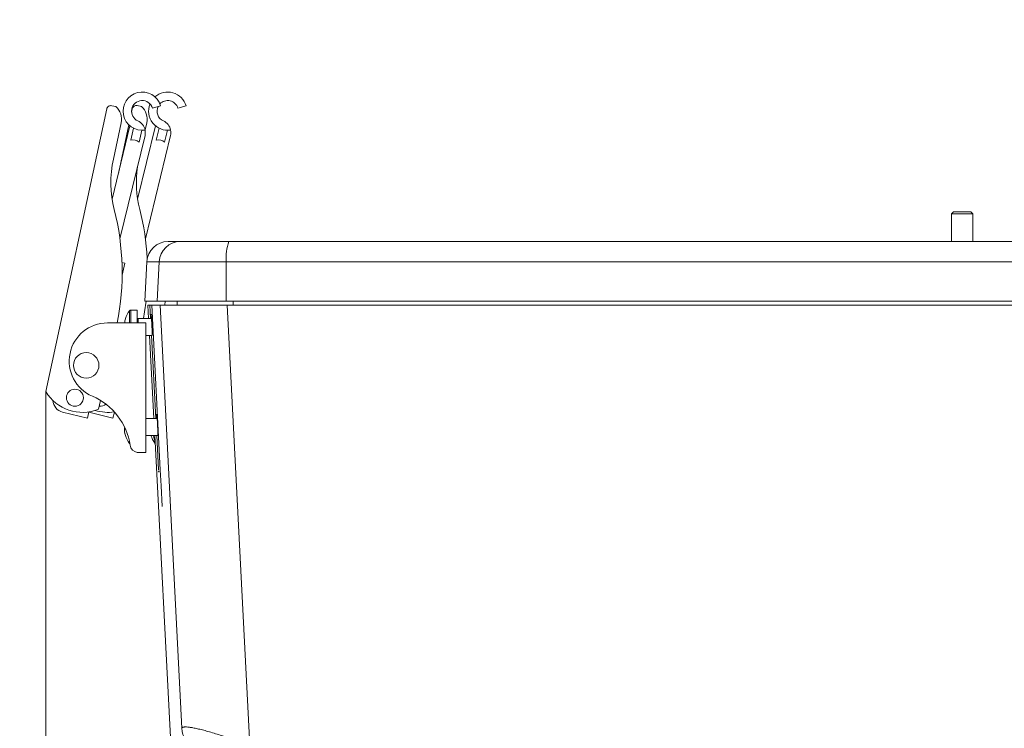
# Model space of a CAD drawing. Header units: millimetres. Extents: x 0 to 594, y 0 to 420.
# Tile 6 of 75: x 57 to 104, y 66 to 99. Entities that reach past the tile are written whole.
import ezdxf

# ---------------------------------------------------------------- set-up
doc = ezdxf.new("R2010")
doc.units = ezdxf.units.MM
doc.styles.add('SLDTEXTSTYLE1', font='TXT', dxfattribs={"width": 0.605})
doc.dimstyles.new('SLDDIMSTYLE0', dxfattribs={"dimtxt": 2.568319, "dimasz": 3.3, "dimexe": 0, "dimexo": 0.0625, "dimgap": 0.64208, "dimtad": 1, "dimdec": 1, "dimlfac": 5, "dimrnd": 1e-09, "dimzin": 12, "dimdsep": 46, "dimtxsty": 'SLDTEXTSTYLE1', "dimsah": 1, "dimcen": 0.09, "dimadec": 0, "dimazin": 3, "dimtfac": 1, "dimtdec": 1, "dimtofl": 0, "dimtmove": 0, "dimatfit": 3, "dimfxl": 0, "dimfrac": 2, "dimtolj": 1, "dimtzin": 12, "dimarcsym": 0})
doc.dimstyles.new('SLDDIMSTYLE1', dxfattribs={"dimtxt": 2.568319, "dimasz": 3.3, "dimexe": 0, "dimexo": 0.0625, "dimgap": 0.64208, "dimtad": 1, "dimdec": 0, "dimlfac": 5, "dimrnd": 1e-09, "dimzin": 12, "dimdsep": 46, "dimtxsty": 'SLDTEXTSTYLE1', "dimsah": 1, "dimcen": 0.09, "dimadec": 0, "dimazin": 3, "dimtfac": 1, "dimtdec": 1, "dimtofl": 0, "dimtmove": 0, "dimatfit": 3, "dimfxl": 0, "dimfrac": 2, "dimtolj": 1, "dimtzin": 12, "dimarcsym": 0})

# ---------------------------------------------------------------- blocks, each defined once
blk = doc.blocks.new('_D_17')
at = {"color": 7, "linetype": 'Continuous', "lineweight": 0}
for p, q in [((166.907, 194.602), (47.47, 194.602)), ((48.47, 194.602), (48.47, 29.21)), ((43.938, 116.071), (43.938, 116.658)), ((43.938, 116.658), (47.882, 116.658)), ((47.882, 116.658), (47.882, 116.071)), ((43.938, 107.741), (43.938, 107.153)), ((47.882, 107.153), (47.882, 107.741)), ((43.938, 107.153), (47.882, 107.153)), ((104.307, 29.21), (47.47, 29.21))]:
    blk.add_line(p, q, dxfattribs=at)
for points in [[(48.47, 194.602), (47.97, 191.302), (48.97, 191.302)], [(48.47, 29.21), (48.97, 32.51), (47.97, 32.51)]]:
    blk.add_solid(points, dxfattribs=at)
at = {"color": 7, "linetype": 'Continuous', "lineweight": 0, "char_height": 2.6458, "attachment_point": 1, "rotation": 90, "style": 'SLDTEXTSTYLE1'}
for s, insert in [('33,5', (44.471, 108.476)), ('850', (39.939, 108.966))]:
    blk.add_mtext(s, dxfattribs=dict(at, insert=insert))
blk = doc.blocks.new('_D_18')
at = {"color": 7, "linetype": 'Continuous', "lineweight": 0}
for p, q in [((270.952, 84.858), (270.952, 18.21)), ((58.606, 81.955), (58.606, 18.21)), ((160.614, 23.742), (160.026, 23.742)), ((160.026, 23.742), (160.026, 19.798)), ((168.944, 23.742), (169.532, 23.742)), ((169.532, 23.742), (169.532, 19.798)), ((160.026, 19.798), (160.614, 19.798)), ((169.532, 19.798), (168.944, 19.798)), ((58.606, 19.21), (270.952, 19.21))]:
    blk.add_line(p, q, dxfattribs=at)
for points in [[(58.606, 19.21), (61.906, 18.71), (61.906, 19.71)], [(270.952, 19.21), (267.652, 19.71), (267.652, 18.71)]]:
    blk.add_solid(points, dxfattribs=at)
at = {"color": 7, "linetype": 'Continuous', "lineweight": 0, "char_height": 2.6458, "attachment_point": 1, "style": 'SLDTEXTSTYLE1'}
for s, insert in [('1062', (160.859, 27.74)), ('41,8', (161.349, 23.208))]:
    blk.add_mtext(s, dxfattribs=dict(at, insert=insert))

msp = doc.modelspace()

# ---------------------------------------------------------------- linework, layer by layer
at = {"color": 7, "linetype": 'Continuous', "lineweight": 15}
for p, q in [((63.104, 95.363), (62.909, 95.405)), ((58.606, 81.955), (61.471, 95.25)), ((61.904, 95.361), (61.709, 95.404)), ((62.64, 95.105), (62.671, 95.252)), ((63.618, 95.286), (64.002, 95.399)), ((64.818, 95.288), (65.202, 95.4)), ((61.782, 92.892), (62.15, 94.6)), ((62.017, 92.215), (62.509, 94.501)), ((63.276, 94.263), (63.35, 94.602)), ((62.559, 94.455), (61.725, 91.009)), ((62.601, 93.779), (62.737, 94.339)), ((63.759, 94.457), (62.925, 91.011)), ((62.99, 93.685), (63.126, 94.245)), ((63.801, 93.781), (63.937, 94.341)), ((64.19, 93.687), (64.326, 94.247)), ((62.093, 89.13), (63.272, 93.999)), ((63.293, 89.131), (64.472, 94.001)), ((101.296, 90.41), (101.207, 90.321)), ((101.207, 90.321), (101.207, 89.01)), ((102.207, 90.321), (101.207, 90.321)), ((102.118, 90.41), (101.296, 90.41)), ((102.207, 90.321), (102.118, 90.41)), ((102.207, 89.01), (102.207, 90.321)), ((64.356, 89.01), (64.933, 89.01)), ((64.933, 89.01), (67.217, 89.01)), ((67.217, 89.01), (115.707, 89.01)), ((62.188, 88.018), (62.33, 87.984)), ((63.358, 88.062), (63.261, 86.21)), ((63.935, 88.062), (63.838, 86.21)), ((67.096, 88.062), (63.935, 88.062)), ((67.096, 88.062), (67.084, 86.21)), ((115.707, 88.062), (67.096, 88.062)), ((62.33, 87.984), (62.196, 87.433)), ((63.261, 86.21), (63.838, 86.21)), ((63.838, 86.21), (67.084, 86.21)), ((64.218, 86.21), (64.207, 86.01)), ((67.084, 86.21), (115.707, 86.21)), ((62.907, 85.782), (62.598, 85.782)), ((62.907, 85.184), (62.907, 85.782)), ((63.407, 86.01), (63.44, 85.382)), ((63.407, 86.01), (63.44, 85.382)), ((63.501, 86.01), (63.407, 86.01)), ((63.501, 86.01), (63.587, 86.01)), ((63.989, 78.263), (63.587, 86.01)), ((63.984, 86.01), (63.587, 86.01)), ((63.989, 78.263), (63.587, 86.01)), ((63.983, 86.01), (67.141, 86.01)), ((65.002, 66.098), (63.984, 86.01)), ((65.002, 66.098), (63.984, 86.01)), ((68.209, 65.295), (67.141, 86.01)), ((164.274, 86.01), (67.141, 86.01)), ((62.35, 85.381), (62.354, 85.379)), ((63.577, 85.382), (62.947, 85.382)), ((63.307, 85.182), (61.507, 85.182)), ((63.307, 85.182), (63.307, 79.082)), ((63.307, 84.582), (63.614, 84.582)), ((63.482, 84.582), (63.687, 80.682)), ((63.482, 84.582), (63.687, 80.682)), ((61.085, 81.114), (61.175, 81.532)), ((59.398, 80.977), (60.564, 80.695)), ((60.564, 80.695), (60.636, 80.99)), ((60.631, 80.971), (61.764, 80.696)), ((61.764, 80.696), (61.834, 80.984)), ((63.844, 80.682), (63.307, 80.682)), ((62.303, 80.177), (62.303, 80.221)), ((62.303, 80.109), (62.303, 80.179)), ((62.303, 80.179), (62.354, 80.179)), ((62.303, 80.109), (62.303, 80.09)), ((62.354, 79.886), (62.35, 79.884)), ((63.307, 79.882), (63.88, 79.882)), ((63.728, 79.882), (64.721, 60.939)), ((63.728, 79.882), (64.721, 60.939)), ((63.307, 79.082), (62.907, 79.082))]:
    msp.add_line(p, q, dxfattribs=at)
at = {"color": 8, "linetype": 'Continuous', "lineweight": 15}
for p, q in [((63.935, 88.062), (63.358, 88.062)), ((64.789, 86.21), (64.778, 86.01)), ((67.416, 86.21), (67.414, 86.01)), ((62.54, 85.182), (62.54, 85.753)), ((62.598, 85.182), (62.598, 85.782)), ((63.501, 86.01), (63.534, 85.382)), ((63.501, 86.01), (63.534, 85.382)), ((62.947, 85.382), (62.947, 85.182)), ((63.576, 84.595), (63.782, 80.682)), ((63.576, 84.595), (63.782, 80.682)), ((63.824, 79.894), (63.91, 78.263)), ((63.824, 79.894), (63.91, 78.263)), ((62.54, 79.512), (62.54, 79.599)), ((63.74, 79.513), (63.74, 79.601))]:
    msp.add_line(p, q, dxfattribs=at)
at = {"color": 7, "linetype": 'Continuous', "lineweight": 15, "flags": 128}
for points in [[(63.198, 85.382), (63.254, 85.707), (63.321, 86.21)], [(63.666, 79.882), (63.693, 79.792), (63.744, 79.583)], [(63.74, 79.513), (63.746, 79.507), (63.748, 79.504)], [(64.079, 76.539), (64.029, 77.504), (63.989, 78.263)], [(64.079, 76.539), (64.029, 77.504), (63.989, 78.263)]]:
    msp.add_lwpolyline(points, dxfattribs=at)
at = {"color": 7, "linetype": 'Continuous', "lineweight": 15}
for centre, radius in [((60.507, 83.182), 0.6), ((59.975, 81.66), 0.4)]:
    msp.add_circle(centre, radius, dxfattribs=at)
for centre, radius, start, end in [((63.138, 95.145), 0.9, 16.384, 278.9385), ((64.338, 95.146), 0.9, 16.384, 131.892), ((61.667, 95.208), 0.2, 77.8383, 167.8383), ((63.138, 95.145), 0.5, 16.384, 245.9083), ((62.867, 95.21), 0.2, 77.8383, 167.8383), ((64.338, 95.146), 0.9, 157.8901, 278.9385), ((64.338, 95.146), 0.5, 16.384, 137.2484), ((61.368, 94.768), 0.8, 347.8383, 47.8383), ((62.568, 94.77), 0.8, 347.8383, 47.8383), ((64.338, 95.146), 0.5, 154.0311, 245.9083), ((62.689, 94.141), 0.6, 11.061, 65.9083), ((63.889, 94.142), 0.6, 11.061, 65.9083), ((62.714, 93.395), 0.4, 46.384, 106.384), ((63.914, 93.397), 0.4, 46.384, 106.384), ((66.865, 91.797), 5.2, 167.8383, 194.285), ((68.065, 91.798), 5.2, 171.8818, 194.285), ((50.197, 87.553), 12, 348.6079, 14.285), ((51.397, 87.554), 12, 3.1693, 14.285), ((64.356, 88.01), 1, 90, 177), ((64.933, 88.01), 1, 90.0103, 177.0118), ((69.101, 88.287), 2.018, 159.0079, 186.3917), ((63.587, 84.982), 1.3, 143.6416, 162.1374), ((62.598, 85.71), 0.072, 90, 143.6416), ((63.587, 84.982), 1.296, 162.1649, 171.122), ((62.947, 85.422), 0.04, 180, 270), ((61.507, 83.382), 1.8, 90, 246.665), ((60.331, 82.967), 2, 210.3888, 292.1239), ((59.539, 81.56), 0.6, 182.8113, 256.384), ((59.606, 78.975), 3, 8.5017, 66.665), ((61.531, 82.969), 2, 252.624, 278.5221), ((61.175, 81.662), 0.4, 261.7506, 309.963), ((62.415, 80.152), 0.132, 134.2639, 148.3501), ((63.587, 80.282), 1.296, 187.6968, 197.8351), ((63.527, 80.26), 1.235, 187.9017, 198.2795), ((62.418, 79.894), 0.0683, 177.4332, 188.338), ((63.587, 80.282), 1.3, 197.8626, 216.3584), ((64.787, 80.284), 1.3, 197.8626, 216.3584), ((62.598, 79.554), 0.072, 216.3584, 238.6956), ((62.969, 79.478), 0.4, 188.5017, 261.1811), ((66.177, 66.17), 1.177, 183.5456, 239.4086)]:
    msp.add_arc(centre, radius, start, end, dxfattribs=at)
for points, knots in [([(63.272, 93.999), (63.272, 94), (63.292, 94.082), (63.285, 94.169), (63.278, 94.256)], [0, 0, 0, 0, 0.00671, 1, 1, 1, 1]), ([(64.472, 94.001), (64.472, 94.002), (64.492, 94.084), (64.485, 94.171), (64.478, 94.257)], [0, 0, 0, 0, 0.00671, 1, 1, 1, 1]), ([(63.613, 84.59), (63.614, 84.59), (63.614, 84.604), (63.613, 84.657), (63.612, 84.696), (63.608, 84.794), (63.605, 84.852), (63.599, 84.979), (63.596, 85.047), (63.589, 85.181), (63.585, 85.248), (63.578, 85.369), (63.575, 85.423), (63.569, 85.512), (63.566, 85.545), (63.562, 85.586), (63.561, 85.594), (63.56, 85.587)], [0, 0, 0, 0, 0.125, 0.125, 0.25, 0.25, 0.375, 0.375, 0.5, 0.5, 0.625, 0.625, 0.75, 0.75, 0.875, 0.875, 1, 1, 1, 1]), ([(63.613, 84.59), (63.613, 84.59), (63.614, 84.591), (63.614, 84.603), (63.614, 84.63), (63.613, 84.67), (63.611, 84.722), (63.608, 84.783), (63.605, 84.853), (63.602, 84.929), (63.598, 85.01), (63.594, 85.093), (63.589, 85.176), (63.585, 85.256), (63.58, 85.332), (63.576, 85.402), (63.572, 85.462), (63.568, 85.513), (63.565, 85.552), (63.563, 85.577), (63.561, 85.59), (63.561, 85.588), (63.561, 85.588)], [0, 0, 0, 0, 0.026353, 0.079195, 0.132035, 0.184875, 0.237715, 0.290555, 0.343394, 0.396234, 0.449073, 0.501912, 0.554751, 0.60759, 0.660428, 0.713267, 0.766106, 0.818945, 0.871785, 0.924624, 0.977464, 1, 1, 1, 1]), ([(63.805, 80.682), (63.805, 80.689), (63.803, 80.719), (63.8, 80.764), (63.797, 80.815), (63.794, 80.854), (63.792, 80.879), (63.79, 80.891), (63.79, 80.89), (63.79, 80.89)], [0, 0, 0, 0, 0.049508, 0.224686, 0.399865, 0.575044, 0.750224, 0.925405, 1, 1, 1, 1]), ([(63.879, 79.892), (63.88, 79.892), (63.881, 79.906), (63.88, 79.959), (63.878, 79.998), (63.875, 80.096), (63.872, 80.154), (63.866, 80.281), (63.863, 80.349), (63.856, 80.483), (63.852, 80.55), (63.845, 80.671), (63.841, 80.725), (63.835, 80.814), (63.832, 80.847), (63.828, 80.888), (63.827, 80.896), (63.826, 80.889)], [0, 0, 0, 0, 0.125, 0.125, 0.25, 0.25, 0.375, 0.375, 0.5, 0.5, 0.625, 0.625, 0.75, 0.75, 0.875, 0.875, 1, 1, 1, 1]), ([(63.879, 79.892), (63.879, 79.892), (63.88, 79.893), (63.88, 79.905), (63.88, 79.932), (63.879, 79.972), (63.878, 80.024), (63.875, 80.085), (63.872, 80.155), (63.869, 80.231), (63.865, 80.312), (63.861, 80.395), (63.856, 80.478), (63.852, 80.558), (63.847, 80.634), (63.843, 80.704), (63.839, 80.764), (63.835, 80.815), (63.832, 80.854), (63.829, 80.879), (63.828, 80.892), (63.827, 80.89), (63.827, 80.89)], [0, 0, 0, 0, 0.026352, 0.079195, 0.132033, 0.184871, 0.237708, 0.290546, 0.343384, 0.396221, 0.449058, 0.501895, 0.554732, 0.607569, 0.660406, 0.713243, 0.76608, 0.818917, 0.871754, 0.924592, 0.97743, 1, 1, 1, 1]), ([(63.912, 78.224), (63.912, 78.22), (63.913, 78.211), (63.914, 78.199), (63.914, 78.188), (63.915, 78.175), (63.916, 78.163), (63.916, 78.156), (63.917, 78.153)], [0, 0, 0, 0, 0.136744, 0.27291, 0.410527, 0.551553, 0.777457, 1, 1, 1, 1]), ([(63.912, 78.224), (63.912, 78.224), (63.912, 78.224), (63.912, 78.224), (63.912, 78.224), (63.912, 78.224), (63.912, 78.224), (63.912, 78.224), (63.912, 78.224), (63.912, 78.224), (63.912, 78.224), (63.912, 78.224), (63.912, 78.224), (63.912, 78.224), (63.912, 78.224), (63.912, 78.223), (63.912, 78.223), (63.912, 78.222), (63.912, 78.221), (63.913, 78.218), (63.913, 78.214), (63.913, 78.211), (63.913, 78.204), (63.914, 78.198), (63.914, 78.192), (63.915, 78.186), (63.915, 78.18), (63.915, 78.175), (63.915, 78.172), (63.916, 78.168), (63.916, 78.165), (63.916, 78.162), (63.916, 78.16), (63.916, 78.158), (63.916, 78.157), (63.917, 78.156), (63.917, 78.155), (63.917, 78.155), (63.917, 78.155), (63.917, 78.154), (63.917, 78.154), (63.917, 78.154), (63.917, 78.154), (63.917, 78.154), (63.917, 78.154), (63.917, 78.154), (63.917, 78.154), (63.917, 78.154), (63.917, 78.154)], [0.0000616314, 0.0000616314, 0.0000616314, 0.0000616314, 0.0000622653, 0.0000622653, 0.0000622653, 0.0000631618, 0.0000631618, 0.0000631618, 0.00006397, 0.00006397, 0.00006397, 0.0000653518, 0.0000653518, 0.0000653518, 0.0000690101, 0.0000690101, 0.0000690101, 0.0000843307, 0.0000843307, 0.0000843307, 0.0001448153, 0.0001448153, 0.0001448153, 0.0002661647, 0.0002661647, 0.0002661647, 0.0003876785, 0.0003876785, 0.0003876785, 0.0004758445, 0.0004758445, 0.0004758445, 0.0005421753, 0.0005421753, 0.0005421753, 0.0005631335, 0.0005631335, 0.0005631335, 0.0005683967, 0.0005683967, 0.0005683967, 0.0005696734, 0.0005696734, 0.0005696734, 0.0005706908, 0.0005706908, 0.0005706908, 0.000571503, 0.000571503, 0.000571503, 0.000571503]), ([(63.912, 78.224), (63.912, 78.224), (63.912, 78.224), (63.912, 78.224), (63.912, 78.224), (63.912, 78.224), (63.912, 78.224), (63.912, 78.224), (63.912, 78.224), (63.912, 78.224), (63.912, 78.224), (63.912, 78.224), (63.912, 78.224), (63.912, 78.224), (63.912, 78.224), (63.912, 78.223), (63.912, 78.223), (63.912, 78.222), (63.912, 78.221), (63.913, 78.218), (63.913, 78.214), (63.913, 78.211), (63.913, 78.204), (63.914, 78.198), (63.914, 78.192), (63.915, 78.186), (63.915, 78.18), (63.915, 78.175), (63.915, 78.172), (63.916, 78.168), (63.916, 78.165), (63.916, 78.162), (63.916, 78.16), (63.916, 78.158), (63.916, 78.157), (63.917, 78.156), (63.917, 78.155), (63.917, 78.155), (63.917, 78.155), (63.917, 78.154), (63.917, 78.154), (63.917, 78.154), (63.917, 78.154), (63.917, 78.154), (63.917, 78.154), (63.917, 78.154), (63.917, 78.154), (63.917, 78.154), (63.917, 78.154)], [0.0000616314, 0.0000616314, 0.0000616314, 0.0000616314, 0.0000622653, 0.0000622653, 0.0000622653, 0.0000631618, 0.0000631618, 0.0000631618, 0.00006397, 0.00006397, 0.00006397, 0.0000653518, 0.0000653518, 0.0000653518, 0.0000690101, 0.0000690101, 0.0000690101, 0.0000843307, 0.0000843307, 0.0000843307, 0.0001448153, 0.0001448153, 0.0001448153, 0.0002661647, 0.0002661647, 0.0002661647, 0.0003876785, 0.0003876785, 0.0003876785, 0.0004758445, 0.0004758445, 0.0004758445, 0.0005421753, 0.0005421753, 0.0005421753, 0.0005631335, 0.0005631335, 0.0005631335, 0.0005683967, 0.0005683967, 0.0005683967, 0.0005696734, 0.0005696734, 0.0005696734, 0.0005706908, 0.0005706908, 0.0005706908, 0.000571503, 0.000571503, 0.000571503, 0.000571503]), ([(63.912, 78.224), (63.912, 78.219), (63.913, 78.21), (63.914, 78.198), (63.914, 78.187), (63.915, 78.177), (63.915, 78.169), (63.916, 78.163), (63.916, 78.157), (63.917, 78.155), (63.917, 78.153)], [0, 0, 0, 0, 0.147142, 0.288024, 0.422753, 0.551232, 0.673303, 0.788829, 0.89773, 1, 1, 1, 1]), ([(65.002, 66.098), (65.003, 66.101), (65.004, 66.108), (65.009, 66.117), (65.016, 66.125), (65.025, 66.132), (65.035, 66.139), (65.048, 66.145), (65.063, 66.15), (65.079, 66.154), (65.098, 66.157), (65.118, 66.16), (65.14, 66.161), (65.164, 66.162), (65.19, 66.162), (65.248, 66.16), (65.352, 66.151), (65.524, 66.123), (65.729, 66.08), (65.964, 66.023), (66.228, 65.952), (66.509, 65.87), (66.808, 65.778), (67.058, 65.697), (67.259, 65.63), (67.404, 65.581), (67.554, 65.529), (67.71, 65.474), (67.872, 65.417), (68.038, 65.357), (68.151, 65.316), (68.209, 65.295)], [0, 0, 0, 0, 0.016227, 0.032403, 0.048529, 0.064609, 0.080643, 0.096635, 0.112584, 0.128495, 0.144368, 0.160205, 0.17601, 0.191783, 0.207526, 0.223242, 0.290505, 0.358396, 0.427068, 0.496671, 0.566064, 0.637572, 0.703987, 0.773027, 0.802942, 0.833687, 0.865266, 0.897683, 0.930943, 0.965047, 1, 1, 1, 1])]:
    msp.add_open_spline(points, degree=3, knots=knots, dxfattribs=at)

# ---------------------------------------------------------------- dimensions: what is measured, and where the dimension line sits
at = {"color": 7, "linetype": 'Continuous', "lineweight": 0}
for base, p1, p2, angle, dimstyle, picture, middle in [((48.47, 29.21), (166.907, 194.602), (104.307, 29.21), 90, 'SLDDIMSTYLE0', '_D_17', (48.47, 111.906)), ((270.952, 19.21), (58.606, 81.955), (270.952, 84.858), 0, 'SLDDIMSTYLE1', '_D_18', (164.779, 19.21))]:
    dim = msp.add_linear_dim(base=base, p1=p1, p2=p2, angle=angle, dimstyle=dimstyle, dxfattribs=at)
    dim.commit()
    dim.dimension.update_dxf_attribs({"geometry": picture, "text_midpoint": middle, "dimtype": 160})

doc.saveas('drawing.dxf')
